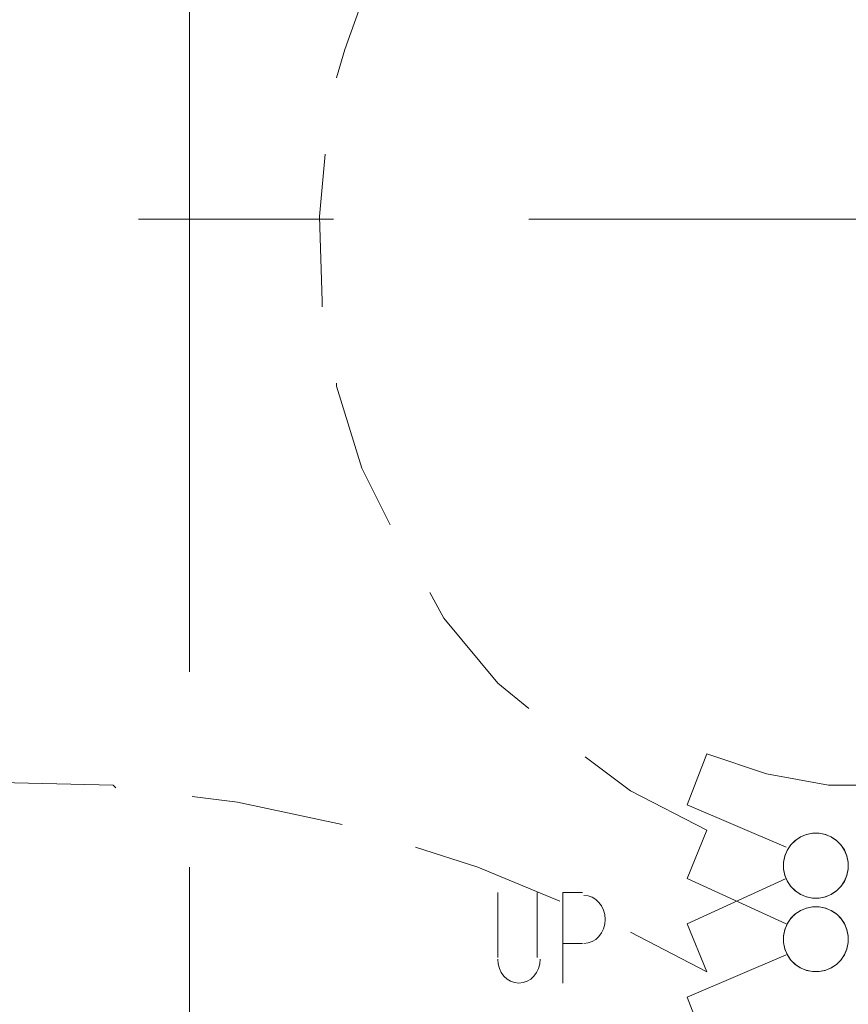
# Model space of a CAD drawing. Header units: millimetres. Extents: x 17 to 403, y 12 to 285.
# Tile 43 of 145: x 121 to 134, y 148 to 162. Entities that reach past the tile are written whole.
import ezdxf

# ---------------------------------------------------------------- set-up
doc = ezdxf.new("R2010")
doc.units = ezdxf.units.MM
doc.layers.add('LINE_000000', color=7, linetype='Continuous')

msp = doc.modelspace()

# ---------------------------------------------------------------- linework, layer by layer
at = {"layer": 'LINE_000000', "lineweight": 0}
for p, q in [((123.656, 170.095), (123.656, 152.612)), ((125.815, 159.385), (122.894, 159.385)), ((146.219, 159.385), (128.736, 159.385)), ((123.656, 149.691), (123.656, 146.77)), ((128.27, 149.31), (128.27, 148.336)), ((128.27, 149.31), (128.27, 148.336)), ((128.863, 148.336), (128.863, 149.31)), ((128.863, 148.336), (128.863, 149.31)), ((131.403, 148.124), (130.26, 148.717)), ((129.54, 148.548), (129.244, 148.548)), ((129.54, 148.548), (129.244, 148.548))]:
    msp.add_line(p, q, dxfattribs=at)
for points in [[(126.661, 163.661), (126.407, 163.11), (125.984, 161.925), (125.857, 161.502)], [(125.688, 160.359), (125.603, 159.427), (125.645, 158.157), (125.645, 158.073)], [(125.857, 156.93), (125.857, 156.887), (126.238, 155.66), (126.661, 154.813)], [(127.254, 153.797), (127.466, 153.416), (128.27, 152.442), (128.736, 152.061)], [(129.582, 151.342), (130.26, 150.834), (131.403, 150.241)], [(132.588, 149.987), (131.106, 150.622), (131.403, 151.384)], [(131.403, 151.384), (132.292, 151.088), (133.223, 150.918), (133.816, 150.918)], [(122.555, 150.876), (122.513, 150.918), (120.608, 150.961), (120.269, 150.961)], [(125.942, 150.326), (124.375, 150.664), (123.698, 150.749)], [(132.588, 148.844), (131.106, 149.521), (131.403, 150.241)], [(129.201, 149.183), (127.974, 149.691), (127.042, 149.987)], [(132.588, 149.521), (131.106, 148.844), (131.403, 148.124)], [(129.244, 147.955), (129.244, 149.31), (129.54, 149.31)], [(129.244, 147.955), (129.244, 149.31), (129.54, 149.31)], [(129.561, 148.548), (129.625, 148.555), (129.685, 148.576), (129.739, 148.609), (129.786, 148.653), (129.824, 148.706), (129.854, 148.767), (129.872, 148.835), (129.879, 148.908), (129.872, 148.98), (129.854, 149.048), (129.824, 149.109), (129.786, 149.162), (129.739, 149.206), (129.685, 149.239), (129.625, 149.26), (129.561, 149.267)], [(129.561, 148.548), (129.625, 148.555), (129.685, 148.576), (129.739, 148.609), (129.786, 148.653), (129.824, 148.706), (129.854, 148.767), (129.872, 148.835), (129.879, 148.908), (129.872, 148.98), (129.854, 149.048), (129.824, 149.109), (129.786, 149.162), (129.739, 149.206), (129.685, 149.239), (129.625, 149.26), (129.561, 149.267)], [(132.588, 148.378), (131.106, 147.743), (131.403, 146.981)], [(128.27, 148.315), (128.276, 148.242), (128.295, 148.175), (128.324, 148.114), (128.363, 148.06), (128.41, 148.016), (128.464, 147.983), (128.524, 147.962), (128.587, 147.955), (128.651, 147.962), (128.711, 147.983), (128.765, 148.016), (128.812, 148.06), (128.851, 148.114), (128.88, 148.175), (128.899, 148.242), (128.905, 148.315)], [(128.27, 148.315), (128.276, 148.242), (128.295, 148.175), (128.324, 148.114), (128.363, 148.06), (128.41, 148.016), (128.464, 147.983), (128.524, 147.962), (128.587, 147.955), (128.651, 147.962), (128.711, 147.983), (128.765, 148.016), (128.812, 148.06), (128.851, 148.114), (128.88, 148.175), (128.899, 148.242), (128.905, 148.315)]]:
    msp.add_lwpolyline(points, dxfattribs=at)
for points in [[(133.083, 150.196), (132.985, 150.196), (132.891, 150.178), (132.804, 150.142), (132.726, 150.09), (132.659, 150.025), (132.606, 149.947), (132.568, 149.859), (132.548, 149.763), (132.548, 149.664), (132.567, 149.57), (132.603, 149.483), (132.654, 149.405), (132.72, 149.339), (132.797, 149.285), (132.885, 149.248), (132.982, 149.228), (133.08, 149.227), (133.174, 149.246), (133.261, 149.282), (133.339, 149.334), (133.406, 149.399), (133.459, 149.477), (133.497, 149.565), (133.517, 149.661), (133.517, 149.76), (133.498, 149.854), (133.462, 149.94), (133.411, 150.018), (133.345, 150.085), (133.268, 150.138), (133.18, 150.176), (133.083, 150.196)], [(133.083, 149.228), (133.18, 149.248), (133.268, 149.285), (133.345, 149.339), (133.411, 149.405), (133.462, 149.483), (133.498, 149.57), (133.517, 149.664), (133.517, 149.763), (133.497, 149.859), (133.459, 149.947), (133.406, 150.025), (133.339, 150.09), (133.261, 150.142), (133.174, 150.178), (133.08, 150.196), (132.982, 150.196), (132.885, 150.176), (132.797, 150.138), (132.72, 150.085), (132.654, 150.018), (132.603, 149.94), (132.567, 149.854), (132.548, 149.76), (132.548, 149.661), (132.568, 149.565), (132.606, 149.477), (132.659, 149.399), (132.726, 149.334), (132.804, 149.282), (132.891, 149.246), (132.985, 149.227), (133.083, 149.228)], [(133.083, 149.095), (132.985, 149.096), (132.891, 149.077), (132.804, 149.041), (132.726, 148.989), (132.659, 148.924), (132.606, 148.846), (132.568, 148.758), (132.548, 148.662), (132.548, 148.563), (132.567, 148.469), (132.603, 148.383), (132.654, 148.305), (132.72, 148.238), (132.797, 148.185), (132.885, 148.147), (132.982, 148.127), (133.08, 148.127), (133.174, 148.145), (133.261, 148.181), (133.339, 148.233), (133.406, 148.298), (133.459, 148.376), (133.497, 148.464), (133.517, 148.56), (133.517, 148.659), (133.498, 148.753), (133.462, 148.84), (133.411, 148.918), (133.345, 148.984), (133.268, 149.038), (133.18, 149.075), (133.083, 149.095)], [(133.083, 148.127), (133.18, 148.147), (133.268, 148.185), (133.345, 148.238), (133.411, 148.305), (133.462, 148.383), (133.498, 148.469), (133.517, 148.563), (133.517, 148.662), (133.497, 148.758), (133.459, 148.846), (133.406, 148.924), (133.339, 148.989), (133.261, 149.041), (133.174, 149.077), (133.08, 149.096), (132.982, 149.095), (132.885, 149.075), (132.797, 149.038), (132.72, 148.984), (132.654, 148.918), (132.603, 148.84), (132.567, 148.753), (132.548, 148.659), (132.548, 148.56), (132.568, 148.464), (132.606, 148.376), (132.659, 148.298), (132.726, 148.233), (132.804, 148.181), (132.891, 148.145), (132.985, 148.127), (133.083, 148.127)]]:
    msp.add_lwpolyline(points, close=True, dxfattribs=at)

doc.saveas('drawing.dxf')
